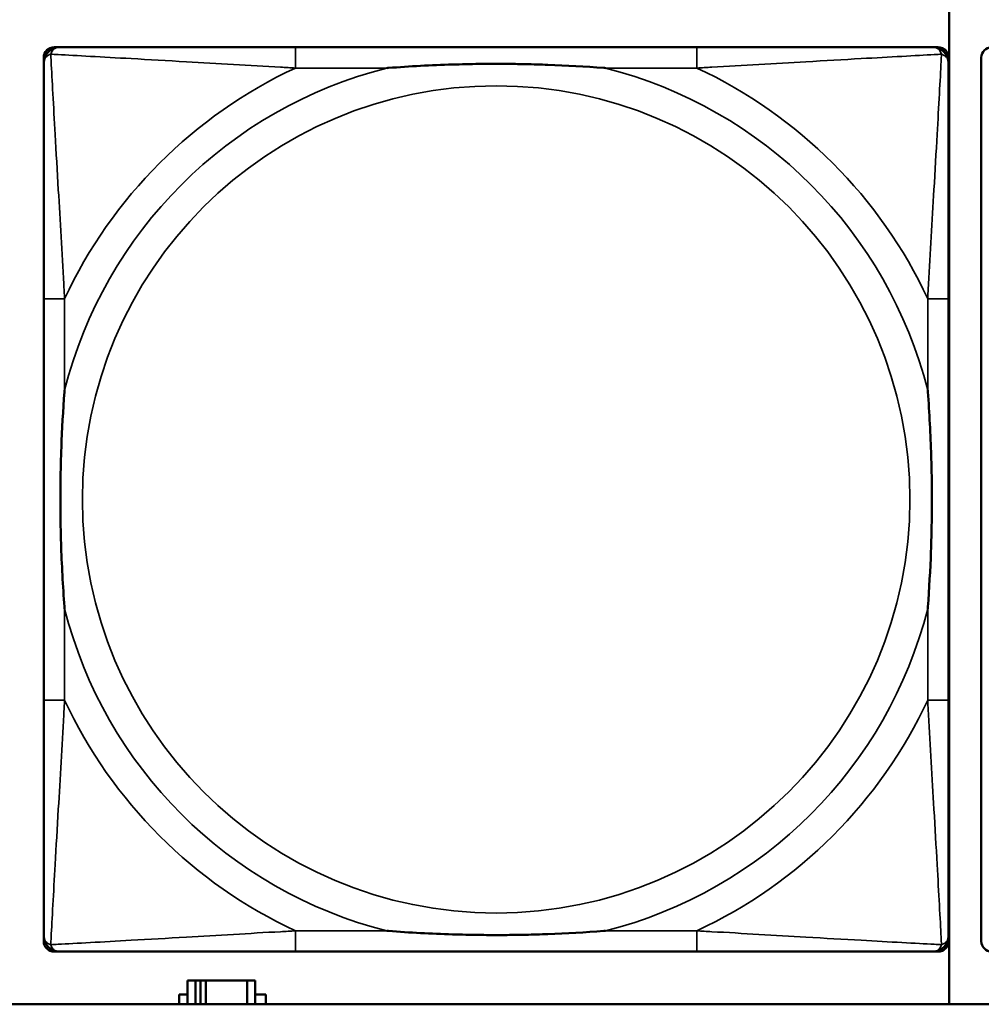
# Model space of a CAD drawing. Header units: inches. Extents: x 1.4 to 53.9, y 1.3 to 58.
# Tile 168 of 227: x 30.1 to 30.8, y 45.2 to 45.9. Entities that reach past the tile are written whole.
import ezdxf

# ---------------------------------------------------------------- set-up
doc = ezdxf.new("R2010")
doc.units = ezdxf.units.IN
doc.header["$MEASUREMENT"] = 0
doc.layers.add('Visible (ANSI)', color=7, linetype='Continuous', lineweight=50)
doc.layers.add('Visible Narrow (ANSI)', color=7, linetype='Continuous', lineweight=35)

msp = doc.modelspace()

# ---------------------------------------------------------------- linework, layer by layer
at = {"layer": 'Visible (ANSI)'}
for p, q in [((30.80358, 45.94617), (30.80358, 45.18144)), ((30.12601, 45.90637), (30.12996, 45.90637)), ((30.61262, 45.90637), (30.3087, 45.90637)), ((30.79137, 45.90637), (30.7953, 45.90637)), ((30.11814, 45.2292), (30.11814, 45.89849)), ((30.80318, 45.89849), (30.80318, 45.89455)), ((30.82802, 45.2292), (30.82802, 45.89849)), ((30.11815, 45.71581), (30.11815, 45.41189)), ((30.80318, 45.41189), (30.80318, 45.71581)), ((30.80318, 45.23315), (30.80318, 45.2292)), ((30.7953, 45.22133), (30.12601, 45.22133)), ((30.3087, 45.22133), (30.61262, 45.22133)), ((30.23291, 45.19942), (30.22708, 45.19942)), ((30.22708, 45.19942), (30.22708, 45.18144)), ((30.23291, 45.19942), (30.23689, 45.19942)), ((30.23291, 45.18144), (30.23291, 45.19942)), ((30.23689, 45.18144), (30.23689, 45.19942)), ((30.23689, 45.19942), (30.24096, 45.19942)), ((30.24096, 45.19942), (30.24096, 45.18144)), ((30.24096, 45.19942), (30.27225, 45.19942)), ((30.27225, 45.19942), (30.27225, 45.18144)), ((30.27808, 45.19942), (30.27225, 45.19942)), ((30.27808, 45.18144), (30.27808, 45.19942)), ((30.22061, 45.18144), (30.22061, 45.18892)), ((30.22061, 45.18892), (30.22708, 45.18892)), ((30.27808, 45.18892), (30.28619, 45.18892)), ((30.28619, 45.18892), (30.28619, 45.18144)), ((36.52274, 45.18144), (19.42871, 45.18144))]:
    msp.add_line(p, q, dxfattribs=at)
for centre, radius, start, end in [((30.12601, 45.89849), 0.00787, 90, 180), ((30.12996, 45.89455), 0.01181, 90.00001, 180), ((30.79137, 45.89455), 0.01181, 0, 89.99999), ((30.7953, 45.89849), 0.00787, 0, 90), ((30.8359, 45.89849), 0.00787, 90, 180), ((30.12996, 45.23315), 0.01181, 180, 269.99999), ((30.79137, 45.23315), 0.01181, 270.00001, 360), ((30.12601, 45.2292), 0.00787, 180, 270), ((30.7953, 45.2292), 0.00787, 270, 0), ((30.8359, 45.2292), 0.00787, 180, 270)]:
    msp.add_arc(centre, radius, start, end, dxfattribs=at)
for points, knots in [([(30.3087, 45.90637), (30.30512, 45.90637), (30.30154, 45.90637), (30.29794, 45.90637), (30.26473, 45.90637), (30.23103, 45.90637), (30.20016, 45.90637), (30.17322, 45.90637), (30.14767, 45.90637), (30.13424, 45.90637), (30.13262, 45.90637), (30.13119, 45.90637), (30.12996, 45.90637)], [0, 0, 0, 0, 0.0272471, 0.0272471, 0.0272471, 0.2790553, 0.2790553, 0.2790553, 0.4988354, 0.4988354, 0.4988354, 0.5252205, 0.5252205, 0.5252205, 0.5252205]), ([(30.79137, 45.90637), (30.77648, 45.90637), (30.73488, 45.90637), (30.69423, 45.90637), (30.6677, 45.90637), (30.63985, 45.90637), (30.61262, 45.90637)], [-0.5252205, -0.5252205, -0.5252205, -0.5252205, -0.20743, -0.20743, -0.20743, 0, 0, 0, 0]), ([(30.11815, 45.89455), (30.11815, 45.87967), (30.11815, 45.83807), (30.11815, 45.79742), (30.11815, 45.77089), (30.11815, 45.74303), (30.11815, 45.71581)], [-0.5252205, -0.5252205, -0.5252205, -0.5252205, -0.20743, -0.20743, -0.20743, 0, 0, 0, 0]), ([(30.37791, 45.89062), (30.37835, 45.89065), (30.37879, 45.89068), (30.39529, 45.89193), (30.41135, 45.89279), (30.43431, 45.89349), (30.44101, 45.89364), (30.45018, 45.89375), (30.45265, 45.89377), (30.45673, 45.89379), (30.45834, 45.89379), (30.46147, 45.8938), (30.46299, 45.89379), (30.46656, 45.89378), (30.46861, 45.89377), (30.47479, 45.89371), (30.47892, 45.89365), (30.48865, 45.89345), (30.49425, 45.89329), (30.51401, 45.89257), (30.52806, 45.89178), (30.54254, 45.89068), (30.54297, 45.89065), (30.54341, 45.89062)], [-0.416114, -0.416114, -0.416114, -0.416114, -0.4127691, -0.4127691, -0.2896446, -0.2896446, -0.2388934, -0.2388934, -0.2201881, -0.2201881, -0.2080204, -0.2080204, -0.196499, -0.196499, -0.1809939, -0.1809939, -0.149741, -0.149741, -0.1073162, -0.1073162, 0, 0, 0.0033356, 0.0033356, 0.0033356, 0.0033356]), ([(30.80318, 45.71581), (30.80318, 45.71939), (30.80318, 45.72298), (30.80318, 45.72657), (30.80318, 45.75978), (30.80318, 45.79348), (30.80318, 45.82435), (30.80318, 45.85129), (30.80318, 45.87684), (30.80318, 45.89027), (30.80318, 45.89189), (30.80318, 45.89332), (30.80318, 45.89455)], [0, 0, 0, 0, 0.0272471, 0.0272471, 0.0272471, 0.2790553, 0.2790553, 0.2790553, 0.4988354, 0.4988354, 0.4988354, 0.5252205, 0.5252205, 0.5252205, 0.5252205]), ([(30.13389, 45.4811), (30.13386, 45.48154), (30.13383, 45.48198), (30.13258, 45.49848), (30.13172, 45.51454), (30.13102, 45.5375), (30.13088, 45.5442), (30.13076, 45.55337), (30.13074, 45.55584), (30.13072, 45.55992), (30.13072, 45.56153), (30.13072, 45.56466), (30.13072, 45.56618), (30.13073, 45.56975), (30.13074, 45.5718), (30.1308, 45.57798), (30.13086, 45.58211), (30.13107, 45.59184), (30.13123, 45.59744), (30.13195, 45.6172), (30.13274, 45.63124), (30.13383, 45.64572), (30.13386, 45.64616), (30.13389, 45.6466)], [-0.416114, -0.416114, -0.416114, -0.416114, -0.4127691, -0.4127691, -0.2896446, -0.2896446, -0.2388934, -0.2388934, -0.2201881, -0.2201881, -0.2080204, -0.2080204, -0.196499, -0.196499, -0.1809939, -0.1809939, -0.149741, -0.149741, -0.1073162, -0.1073162, 0, 0, 0.0033356, 0.0033356, 0.0033356, 0.0033356]), ([(30.78743, 45.6466), (30.78746, 45.64616), (30.7875, 45.64572), (30.78874, 45.62922), (30.7896, 45.61316), (30.79031, 45.5902), (30.79045, 45.5835), (30.79056, 45.57433), (30.79058, 45.57186), (30.7906, 45.56778), (30.79061, 45.56617), (30.79061, 45.56304), (30.79061, 45.56152), (30.79059, 45.55795), (30.79058, 45.5559), (30.79052, 45.54972), (30.79046, 45.54559), (30.79026, 45.53586), (30.7901, 45.53026), (30.78938, 45.5105), (30.78859, 45.49646), (30.7875, 45.48198), (30.78746, 45.48154), (30.78743, 45.4811)], [-0.416114, -0.416114, -0.416114, -0.416114, -0.4127691, -0.4127691, -0.2896446, -0.2896446, -0.2388934, -0.2388934, -0.2201881, -0.2201881, -0.2080204, -0.2080204, -0.196499, -0.196499, -0.1809939, -0.1809939, -0.149741, -0.149741, -0.1073162, -0.1073162, 0, 0, 0.0033356, 0.0033356, 0.0033356, 0.0033356]), ([(30.11815, 45.41189), (30.11815, 45.38467), (30.11815, 45.35681), (30.11815, 45.33028), (30.11815, 45.28963), (30.11815, 45.24803), (30.11815, 45.23315)], [3.9382945, 3.9382945, 3.9382945, 3.9382945, 4.1457245, 4.1457245, 4.1457245, 4.463515, 4.463515, 4.463515, 4.463515]), ([(30.80318, 45.23315), (30.80318, 45.24803), (30.80318, 45.28963), (30.80318, 45.33028), (30.80318, 45.35681), (30.80318, 45.38467), (30.80318, 45.41189)], [-0.5252205, -0.5252205, -0.5252205, -0.5252205, -0.20743, -0.20743, -0.20743, 0, 0, 0, 0]), ([(30.54341, 45.23708), (30.54297, 45.23705), (30.54254, 45.23702), (30.52806, 45.23592), (30.51401, 45.23513), (30.49425, 45.23441), (30.48865, 45.23425), (30.47892, 45.23405), (30.47479, 45.23399), (30.46861, 45.23393), (30.46656, 45.23392), (30.46299, 45.23391), (30.46147, 45.2339), (30.45834, 45.23391), (30.45673, 45.23391), (30.45265, 45.23393), (30.45018, 45.23395), (30.44101, 45.23406), (30.43431, 45.23421), (30.41135, 45.23491), (30.39529, 45.23577), (30.37879, 45.23702), (30.37835, 45.23705), (30.37791, 45.23708)], [-0.4149464, -0.4149464, -0.4149464, -0.4149464, -0.41162, -0.41162, -0.3046026, -0.3046026, -0.2622958, -0.2622958, -0.23113, -0.23113, -0.215668, -0.215668, -0.2041787, -0.2041787, -0.1920448, -0.1920448, -0.1733916, -0.1733916, -0.1227817, -0.1227817, 0, 0, 0.0033356, 0.0033356, 0.0033356, 0.0033356]), ([(30.12996, 45.22133), (30.14484, 45.22133), (30.18645, 45.22133), (30.22709, 45.22133), (30.25362, 45.22133), (30.28148, 45.22133), (30.3087, 45.22133)], [-0.5252205, -0.5252205, -0.5252205, -0.5252205, -0.20743, -0.20743, -0.20743, 0, 0, 0, 0]), ([(30.61262, 45.22133), (30.63985, 45.22133), (30.6677, 45.22133), (30.69423, 45.22133), (30.73488, 45.22133), (30.77648, 45.22133), (30.79137, 45.22133)], [3.9382945, 3.9382945, 3.9382945, 3.9382945, 4.1457245, 4.1457245, 4.1457245, 4.463515, 4.463515, 4.463515, 4.463515])]:
    msp.add_open_spline(points, degree=3, knots=knots, dxfattribs=at)
at = {"layer": 'Visible Narrow (ANSI)'}
for p, q in [((30.3087, 45.90637), (30.3087, 45.89062)), ((30.61262, 45.90637), (30.61262, 45.89062)), ((30.3087, 45.89062), (30.37791, 45.89062)), ((30.54341, 45.89062), (30.61262, 45.89062)), ((30.13389, 45.71581), (30.11815, 45.71581)), ((30.13389, 45.6466), (30.13389, 45.71581)), ((30.80318, 45.71581), (30.78743, 45.71581)), ((30.78743, 45.71581), (30.78743, 45.6466)), ((30.13389, 45.41189), (30.13389, 45.4811)), ((30.78743, 45.4811), (30.78743, 45.41189)), ((30.13389, 45.41189), (30.11815, 45.41189)), ((30.80318, 45.41189), (30.78743, 45.41189)), ((30.3087, 45.23708), (30.3087, 45.22133)), ((30.37791, 45.23708), (30.3087, 45.23708)), ((30.61262, 45.23708), (30.54341, 45.23708)), ((30.61262, 45.23708), (30.61262, 45.22133))]:
    msp.add_line(p, q, dxfattribs=at)
msp.add_circle((30.46066, 45.56385), 0.31328, dxfattribs=at)
for radius, start, end in [(0.33708, 104.21029, 165.78971), (0.36037, 114.94069, 155.05931), (0.33708, 14.21029, 75.78971), (0.36037, 24.94069, 65.05931), (0.33708, 194.21029, 255.78971), (0.33708, 284.21029, 345.78971), (0.36037, 204.94069, 245.05931), (0.36037, 294.94069, 335.05931)]:
    msp.add_arc((30.46066, 45.56385), radius, start, end, dxfattribs=at)
for points, knots in [([(30.12343, 45.90108), (30.12361, 45.90167), (30.12382, 45.90221), (30.12436, 45.90325), (30.12469, 45.90375), (30.1253, 45.90446), (30.12555, 45.90471), (30.12596, 45.90504), (30.12609, 45.90515), (30.12647, 45.90541), (30.12671, 45.90555), (30.12737, 45.90589), (30.1278, 45.90605), (30.12879, 45.90629), (30.12935, 45.90637), (30.12996, 45.90637)], [-0.00012419, -0.00012419, -0.00012419, -0.00012419, 0.00449537, 0.00449537, 0.00977487, 0.00977487, 0.01307456, 0.01307456, 0.0147244, 0.0147244, 0.01736415, 0.01736415, 0.02158775, 0.02158775, 0.02627331, 0.02627331, 0.02627331, 0.02627331]), ([(30.79137, 45.90637), (30.79198, 45.90637), (30.79254, 45.90629), (30.79352, 45.90605), (30.79396, 45.90589), (30.79461, 45.90555), (30.79486, 45.90541), (30.79523, 45.90515), (30.79537, 45.90504), (30.79577, 45.90471), (30.79603, 45.90446), (30.79664, 45.90375), (30.79697, 45.90325), (30.7975, 45.90221), (30.79772, 45.90167), (30.79789, 45.90108)], [-0.02627331, -0.02627331, -0.02627331, -0.02627331, -0.02158775, -0.02158775, -0.01736415, -0.01736415, -0.0147244, -0.0147244, -0.01307456, -0.01307456, -0.00977487, -0.00977487, -0.00449537, -0.00449537, 0.00012419, 0.00012419, 0.00012419, 0.00012419]), ([(30.11815, 45.89455), (30.11815, 45.89517), (30.11822, 45.89572), (30.11846, 45.89671), (30.11862, 45.89715), (30.11896, 45.8978), (30.1191, 45.89804), (30.11936, 45.89842), (30.11947, 45.89856), (30.1198, 45.89896), (30.12005, 45.89921), (30.12076, 45.89982), (30.12126, 45.90016), (30.12231, 45.90069), (30.12284, 45.90091), (30.12343, 45.90108)], [-0.02627331, -0.02627331, -0.02627331, -0.02627331, -0.02158775, -0.02158775, -0.01736415, -0.01736415, -0.0147244, -0.0147244, -0.01307456, -0.01307456, -0.00977487, -0.00977487, -0.00449537, -0.00449537, 0.00012419, 0.00012419, 0.00012419, 0.00012419]), ([(30.13389, 45.71581), (30.13369, 45.71956), (30.13348, 45.72333), (30.13196, 45.75069), (30.13053, 45.77487), (30.12832, 45.81271), (30.12751, 45.82677), (30.12551, 45.862), (30.12443, 45.88212), (30.12361, 45.89755), (30.12352, 45.89939), (30.12343, 45.90108)], [0, 0, 0, 0, 0.0278591, 0.0278591, 0.201273, 0.201273, 0.3066357, 0.3066357, 0.475216, 0.475216, 0.5007189, 0.5007189, 0.5007189, 0.5007189]), ([(30.12343, 45.90108), (30.12513, 45.90099), (30.12696, 45.9009), (30.14239, 45.90009), (30.16251, 45.899), (30.19775, 45.897), (30.2118, 45.89619), (30.24964, 45.89398), (30.27382, 45.89255), (30.30118, 45.89103), (30.30495, 45.89082), (30.3087, 45.89062)], [-0.5007189, -0.5007189, -0.5007189, -0.5007189, -0.475216, -0.475216, -0.3066357, -0.3066357, -0.201273, -0.201273, -0.0278591, -0.0278591, 0, 0, 0, 0]), ([(30.61262, 45.89062), (30.61637, 45.89082), (30.62015, 45.89103), (30.6475, 45.89255), (30.67168, 45.89398), (30.70952, 45.89619), (30.72358, 45.897), (30.75881, 45.899), (30.77893, 45.90009), (30.79436, 45.9009), (30.7962, 45.90099), (30.79789, 45.90108)], [0, 0, 0, 0, 0.0278591, 0.0278591, 0.201273, 0.201273, 0.3066357, 0.3066357, 0.475216, 0.475216, 0.5007189, 0.5007189, 0.5007189, 0.5007189]), ([(30.79789, 45.90108), (30.79781, 45.89939), (30.79771, 45.89755), (30.7969, 45.88212), (30.79581, 45.862), (30.79382, 45.82677), (30.793, 45.81271), (30.7908, 45.77487), (30.78936, 45.75069), (30.78784, 45.72333), (30.78763, 45.71956), (30.78743, 45.71581)], [-0.5007189, -0.5007189, -0.5007189, -0.5007189, -0.475216, -0.475216, -0.3066357, -0.3066357, -0.201273, -0.201273, -0.0278591, -0.0278591, 0, 0, 0, 0]), ([(30.79789, 45.90108), (30.79848, 45.90091), (30.79902, 45.90069), (30.80007, 45.90016), (30.80056, 45.89982), (30.80127, 45.89921), (30.80152, 45.89896), (30.80186, 45.89856), (30.80196, 45.89842), (30.80222, 45.89804), (30.80237, 45.8978), (30.8027, 45.89715), (30.80286, 45.89671), (30.80311, 45.89572), (30.80318, 45.89517), (30.80318, 45.89455)], [-0.00012419, -0.00012419, -0.00012419, -0.00012419, 0.00449537, 0.00449537, 0.00977487, 0.00977487, 0.01307456, 0.01307456, 0.0147244, 0.0147244, 0.01736415, 0.01736415, 0.02158775, 0.02158775, 0.02627331, 0.02627331, 0.02627331, 0.02627331]), ([(30.12343, 45.22662), (30.12352, 45.22831), (30.12361, 45.23015), (30.12443, 45.24558), (30.12551, 45.2657), (30.12751, 45.30093), (30.12832, 45.31499), (30.13053, 45.35283), (30.13196, 45.37701), (30.13348, 45.40437), (30.13369, 45.40814), (30.13389, 45.41189)], [-4.4390134, -4.4390134, -4.4390134, -4.4390134, -4.4135105, -4.4135105, -4.2449302, -4.2449302, -4.1395675, -4.1395675, -3.9661536, -3.9661536, -3.9382945, -3.9382945, -3.9382945, -3.9382945]), ([(30.78743, 45.41189), (30.78763, 45.40814), (30.78784, 45.40437), (30.78936, 45.37701), (30.7908, 45.35283), (30.793, 45.31499), (30.79382, 45.30093), (30.79581, 45.2657), (30.7969, 45.24558), (30.79771, 45.23015), (30.79781, 45.22831), (30.79789, 45.22662)], [0, 0, 0, 0, 0.0278591, 0.0278591, 0.201273, 0.201273, 0.3066357, 0.3066357, 0.475216, 0.475216, 0.5007189, 0.5007189, 0.5007189, 0.5007189]), ([(30.12343, 45.22662), (30.12284, 45.22679), (30.12231, 45.22701), (30.12126, 45.22754), (30.12076, 45.22788), (30.12005, 45.22849), (30.1198, 45.22874), (30.11947, 45.22914), (30.11936, 45.22928), (30.1191, 45.22966), (30.11896, 45.2299), (30.11862, 45.23055), (30.11846, 45.23099), (30.11822, 45.23198), (30.11815, 45.23253), (30.11815, 45.23315)], [-0.00012419, -0.00012419, -0.00012419, -0.00012419, 0.00449537, 0.00449537, 0.00977487, 0.00977487, 0.01307456, 0.01307456, 0.0147244, 0.0147244, 0.01736415, 0.01736415, 0.02158775, 0.02158775, 0.02627331, 0.02627331, 0.02627331, 0.02627331]), ([(30.3087, 45.23708), (30.30495, 45.23688), (30.30118, 45.23667), (30.27382, 45.23515), (30.24964, 45.23372), (30.2118, 45.23151), (30.19775, 45.2307), (30.16251, 45.2287), (30.14239, 45.22761), (30.12696, 45.2268), (30.12513, 45.22671), (30.12343, 45.22662)], [0, 0, 0, 0, 0.0278591, 0.0278591, 0.201273, 0.201273, 0.3066357, 0.3066357, 0.475216, 0.475216, 0.5007189, 0.5007189, 0.5007189, 0.5007189]), ([(30.79789, 45.22662), (30.7962, 45.22671), (30.79436, 45.2268), (30.77893, 45.22761), (30.75881, 45.2287), (30.72358, 45.2307), (30.70952, 45.23151), (30.67168, 45.23372), (30.6475, 45.23515), (30.62015, 45.23667), (30.61637, 45.23688), (30.61262, 45.23708)], [-4.4390134, -4.4390134, -4.4390134, -4.4390134, -4.4135105, -4.4135105, -4.2449302, -4.2449302, -4.1395675, -4.1395675, -3.9661536, -3.9661536, -3.9382945, -3.9382945, -3.9382945, -3.9382945]), ([(30.80318, 45.23315), (30.80318, 45.23253), (30.80311, 45.23198), (30.80286, 45.23099), (30.8027, 45.23055), (30.80237, 45.2299), (30.80222, 45.22966), (30.80196, 45.22928), (30.80186, 45.22914), (30.80152, 45.22874), (30.80127, 45.22849), (30.80056, 45.22788), (30.80007, 45.22754), (30.79902, 45.22701), (30.79848, 45.22679), (30.79789, 45.22662)], [-0.02627331, -0.02627331, -0.02627331, -0.02627331, -0.02158775, -0.02158775, -0.01736415, -0.01736415, -0.0147244, -0.0147244, -0.01307456, -0.01307456, -0.00977487, -0.00977487, -0.00449537, -0.00449537, 0.00012419, 0.00012419, 0.00012419, 0.00012419]), ([(30.12996, 45.22133), (30.12935, 45.22133), (30.12879, 45.22141), (30.1278, 45.22165), (30.12737, 45.22181), (30.12671, 45.22215), (30.12647, 45.22229), (30.12609, 45.22255), (30.12596, 45.22266), (30.12555, 45.22299), (30.1253, 45.22324), (30.12469, 45.22395), (30.12436, 45.22445), (30.12382, 45.2255), (30.12361, 45.22603), (30.12343, 45.22662)], [-0.02627331, -0.02627331, -0.02627331, -0.02627331, -0.02158775, -0.02158775, -0.01736415, -0.01736415, -0.0147244, -0.0147244, -0.01307456, -0.01307456, -0.00977487, -0.00977487, -0.00449537, -0.00449537, 0.00012419, 0.00012419, 0.00012419, 0.00012419]), ([(30.79789, 45.22662), (30.79772, 45.22603), (30.7975, 45.2255), (30.79697, 45.22445), (30.79664, 45.22395), (30.79603, 45.22324), (30.79577, 45.22299), (30.79537, 45.22266), (30.79523, 45.22255), (30.79486, 45.22229), (30.79461, 45.22215), (30.79396, 45.22181), (30.79352, 45.22165), (30.79254, 45.22141), (30.79198, 45.22133), (30.79137, 45.22133)], [-0.00012419, -0.00012419, -0.00012419, -0.00012419, 0.00449537, 0.00449537, 0.00977487, 0.00977487, 0.01307456, 0.01307456, 0.0147244, 0.0147244, 0.01736415, 0.01736415, 0.02158775, 0.02158775, 0.02627331, 0.02627331, 0.02627331, 0.02627331])]:
    msp.add_open_spline(points, degree=3, knots=knots, dxfattribs=at)

doc.saveas('drawing.dxf')
